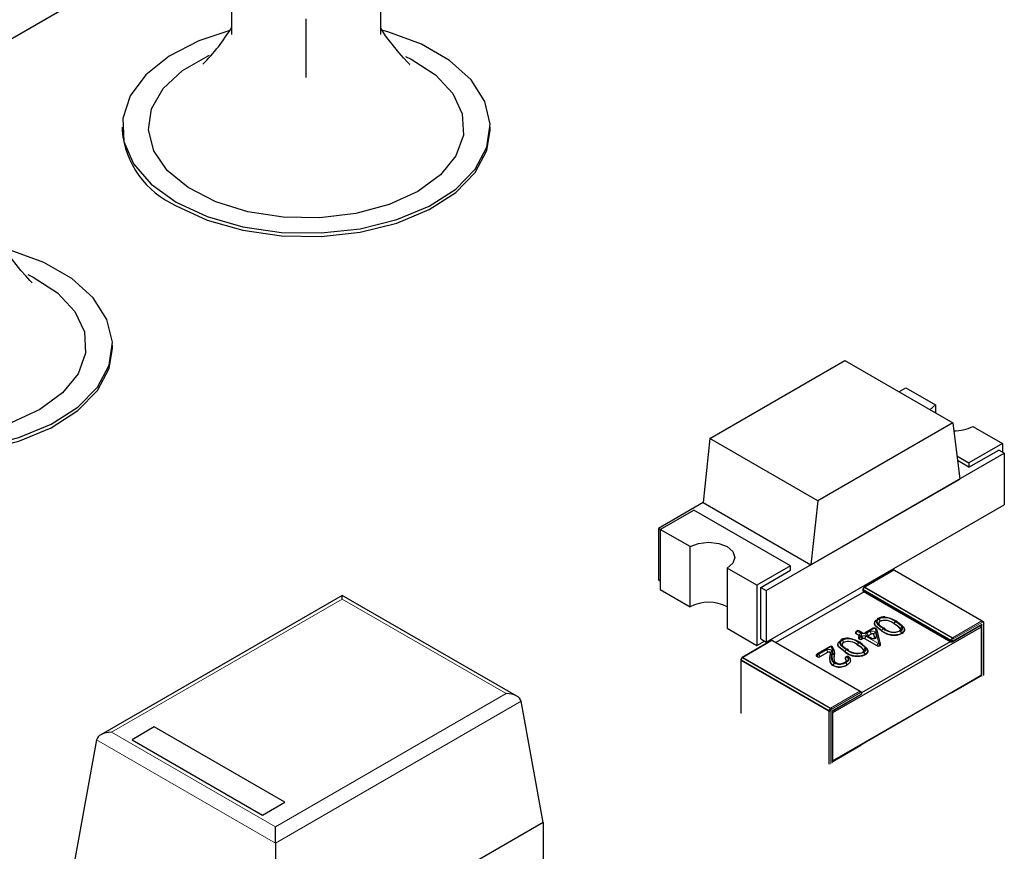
# Model space of a CAD drawing. Header units: millimetres. Extents: x 95 to 199, y 62 to 150.
# Tile 17 of 37: x 156.81 to 161.49, y 119.5 to 123.45. Entities that reach past the tile are written whole.
import ezdxf

# ---------------------------------------------------------------- set-up
doc = ezdxf.new("R2010")
doc.units = ezdxf.units.MM
doc.linetypes.add('PHANTOM', pattern=[12.7, 6.35, -1.27, 1.27, -1.27, 1.27, -1.27])

msp = doc.modelspace()

# ---------------------------------------------------------------- linework, layer by layer
at = {"color": 7, "linetype": 'Continuous', "lineweight": 25}
for p, q in [((157.9098, 124.0211), (156.4106, 123.1557)), ((157.8169, 123.384), (157.8169, 123.6623)), ((158.524, 123.6623), (158.524, 123.384)), ((158.1704, 123.1799), (158.1704, 123.4582)), ((157.2954, 122.9437), (157.2954, 122.9274)), ((159.0454, 122.9274), (159.0454, 122.9437)), ((157.2494, 121.8906), (157.2494, 121.9069)), ((160.0896, 121.4629), (160.7314, 121.8334)), ((160.7314, 121.8334), (161.2441, 121.5375)), ((160.9878, 121.6854), (161.0204, 121.7043)), ((161.0204, 121.7043), (161.1618, 121.6226)), ((161.1354, 121.6002), (161.1618, 121.6226)), ((161.1618, 121.6226), (161.1618, 121.5849)), ((161.2441, 121.5375), (160.6023, 121.167)), ((161.2441, 121.5375), (161.2767, 121.2705)), ((161.3386, 121.5206), (161.48, 121.4389)), ((160.0896, 121.4629), (160.057, 121.1583)), ((160.6023, 121.167), (160.0896, 121.4629)), ((161.48, 121.4389), (161.3209, 121.3471)), ((161.3209, 121.3267), (161.4623, 121.4083)), ((161.4889, 121.393), (161.4623, 121.4083)), ((161.48, 121.4389), (161.48, 121.3981)), ((160.3575, 120.7399), (161.4889, 121.393)), ((161.2633, 121.3804), (161.3209, 121.3471)), ((161.4889, 121.393), (161.4889, 121.148)), ((161.3209, 121.3267), (161.266, 121.3584)), ((161.3209, 121.3471), (161.3209, 121.3267)), ((160.5696, 120.8623), (161.2767, 121.2705)), ((160.057, 121.1583), (159.8448, 121.0358)), ((160.057, 121.1583), (160.5696, 120.8623)), ((160.3575, 120.4949), (161.4889, 121.148)), ((160.6023, 121.167), (160.5696, 120.8623)), ((159.8537, 121.0307), (160.0128, 121.1226)), ((160.4724, 120.8572), (160.0128, 121.1226)), ((159.8448, 121.0358), (159.8537, 121.0307)), ((159.8448, 121.0358), (159.8448, 120.7909)), ((159.9951, 120.9491), (159.8537, 121.0307)), ((159.8537, 121.0307), (159.8537, 120.7449)), ((159.9951, 120.6633), (159.9951, 120.9491)), ((160.3133, 120.7654), (160.1719, 120.847)), ((160.1719, 120.847), (160.1719, 120.5612)), ((160.4724, 120.8572), (160.3133, 120.7654)), ((160.4724, 120.8368), (160.4724, 120.8572)), ((160.331, 120.7552), (160.4724, 120.8368)), ((160.9616, 120.8372), (160.8231, 120.7573)), ((160.9666, 120.8372), (161.3838, 120.5964)), ((159.8448, 120.7909), (159.8537, 120.7858)), ((160.3133, 120.7654), (160.3133, 120.4796)), ((160.331, 120.7552), (160.3575, 120.7399)), ((160.331, 120.5102), (160.331, 120.7552)), ((160.8213, 120.7555), (160.8163, 120.7468)), ((158.3422, 120.717), (157.1946, 120.0545)), ((159.1717, 120.2382), (158.3422, 120.717)), ((158.3422, 120.7001), (158.3422, 120.717)), ((159.8537, 120.7449), (159.9951, 120.6633)), ((160.3575, 120.7399), (160.3575, 120.4949)), ((160.8227, 120.7349), (160.4035, 120.4929)), ((160.8156, 120.7443), (160.8156, 120.7419)), ((160.8181, 120.7376), (161.2353, 120.4967)), ((161.3793, 120.5664), (160.6722, 120.1582)), ((160.8718, 120.5853), (160.8718, 120.5836)), ((160.8992, 120.5959), (160.8992, 120.5942)), ((160.9651, 120.5829), (160.9651, 120.5813)), ((161.2403, 120.4967), (161.3793, 120.5769)), ((161.3747, 120.5743), (161.3793, 120.5664)), ((161.3793, 120.5769), (161.3828, 120.5807)), ((161.3793, 120.5664), (161.3793, 120.3378)), ((161.3838, 120.5964), (161.3888, 120.5935)), ((161.3913, 120.3378), (161.3913, 120.5892)), ((160.1719, 120.5612), (160.3133, 120.4796)), ((160.7821, 120.5398), (160.7821, 120.5381)), ((160.8007, 120.5255), (160.7844, 120.5349)), ((160.7893, 120.5485), (160.7861, 120.5467)), ((160.8135, 120.5392), (160.7973, 120.5485)), ((160.8023, 120.5242), (160.7991, 120.5224)), ((160.8661, 120.5611), (160.8281, 120.5392)), ((160.8578, 120.5136), (160.8393, 120.5242)), ((160.8552, 120.5337), (160.841, 120.5255)), ((160.8727, 120.5137), (160.8688, 120.531)), ((160.8811, 120.5571), (160.8741, 120.5611)), ((160.9, 120.4846), (160.8849, 120.5519)), ((160.9949, 120.5537), (160.9951, 120.5564)), ((160.9951, 120.558), (160.9951, 120.5564)), ((161.0007, 120.5372), (161.0007, 120.5356)), ((161.0149, 120.5539), (161.0149, 120.5555)), ((160.3818, 120.5025), (160.2433, 120.4226)), ((160.3133, 120.4796), (160.3487, 120.5)), ((160.331, 120.5102), (160.3575, 120.4949)), ((160.3868, 120.5025), (160.804, 120.2617)), ((160.6611, 120.4746), (160.599, 120.4387)), ((160.6978, 120.4848), (160.6978, 120.4831)), ((160.7251, 120.4954), (160.7251, 120.4937)), ((160.7911, 120.4824), (160.7911, 120.4808)), ((160.7951, 120.5155), (160.7951, 120.5138)), ((160.8007, 120.5087), (160.7975, 120.5106)), ((160.8115, 120.2549), (161.2328, 120.4982)), ((160.8152, 120.5106), (160.812, 120.5087)), ((160.8848, 120.4769), (160.8265, 120.5106)), ((160.8978, 120.4779), (160.8961, 120.4769)), ((160.9002, 120.4812), (160.9002, 120.4828)), ((160.595, 120.4317), (160.595, 120.4301)), ((160.6005, 120.425), (160.5973, 120.4268)), ((160.6485, 120.4462), (160.6118, 120.425)), ((160.6803, 120.4325), (160.6792, 120.4142)), ((160.6803, 120.4341), (160.6803, 120.4325)), ((160.6818, 120.4455), (160.6818, 120.4471)), ((160.7405, 120.4273), (160.7373, 120.4258)), ((160.8208, 120.4532), (160.821, 120.4559)), ((160.821, 120.4576), (160.821, 120.4559)), ((160.8266, 120.4368), (160.8266, 120.4351)), ((160.8409, 120.4534), (160.8409, 120.455)), ((160.2358, 120.4096), (160.2358, 120.1581)), ((160.2415, 120.4207), (160.2365, 120.4121)), ((160.675, 120.3853), (160.675, 120.3837)), ((160.7327, 120.4185), (160.7327, 120.4169)), ((160.741, 120.3874), (160.741, 120.3857)), ((160.7583, 120.4055), (160.7583, 120.4084)), ((161.3722, 120.3337), (160.6701, 119.9284)), ((160.6722, 119.9296), (161.3793, 120.3378)), ((161.3793, 120.3378), (161.3722, 120.3337)), ((161.3757, 120.3316), (161.3722, 120.3337)), ((160.6701, 120.1675), (160.809, 120.2477)), ((160.804, 120.2617), (160.809, 120.2588)), ((160.8115, 120.2521), (160.8115, 120.2545)), ((159.2968, 119.6377), (159.192, 120.2136)), ((160.6686, 120.1684), (160.6701, 120.1675)), ((160.6701, 119.9214), (160.6701, 120.1675)), ((160.6722, 120.1582), (160.6701, 120.1618)), ((160.6722, 120.1582), (160.6722, 119.9296)), ((157.4486, 120.0925), (157.3426, 120.0312)), ((157.4486, 120.0916), (157.3433, 120.0308)), ((158.0691, 119.7343), (157.4486, 120.0925)), ((157.4486, 120.0916), (157.4486, 120.0925)), ((158.0684, 119.7338), (157.4486, 120.0916)), ((157.1743, 120.0299), (157.0694, 119.454)), ((157.3426, 120.0312), (157.963, 119.673)), ((160.6701, 119.9284), (160.6722, 119.9296)), ((157.963, 119.673), (158.0691, 119.7343)), ((159.2968, 119.6377), (158.024, 118.9029)), ((159.2968, 119.6377), (159.2968, 119.4336)), ((158.024, 119.5393), (158.024, 119.6165)), ((158.024, 119.5393), (158.024, 118.9029))]:
    msp.add_line(p, q, dxfattribs=at)
at = {"color": 8, "linetype": 'PHANTOM', "lineweight": 18}
for p, q in [((160.9641, 120.837), (160.8256, 120.7571)), ((161.3813, 120.5962), (160.9641, 120.837)), ((160.8231, 120.7544), (160.8181, 120.7458)), ((161.2403, 120.5136), (160.8231, 120.7544)), ((160.8256, 120.7571), (161.2428, 120.5162)), ((161.2343, 120.5014), (160.8171, 120.7423)), ((160.8171, 120.7423), (160.8171, 120.7399)), ((160.8171, 120.7399), (161.2343, 120.499)), ((160.8181, 120.7458), (161.2353, 120.5049)), ((158.3422, 120.7001), (157.2446, 120.0664)), ((159.1217, 120.2501), (158.3422, 120.7001)), ((161.2414, 120.499), (161.3828, 120.5807)), ((161.2428, 120.5162), (161.3813, 120.5962)), ((161.3849, 120.59), (161.2464, 120.5101)), ((161.3757, 120.5725), (161.3757, 120.5749)), ((161.3828, 120.5807), (161.3828, 120.3316)), ((161.3899, 120.5871), (161.3849, 120.59)), ((161.3899, 120.3357), (161.3899, 120.5871)), ((160.8007, 120.5271), (160.7844, 120.5365)), ((160.7844, 120.5365), (160.7844, 120.5349)), ((160.7933, 120.5481), (160.7901, 120.5463)), ((160.7901, 120.5463), (160.8063, 120.5369)), ((160.8095, 120.5388), (160.7933, 120.5481)), ((160.8007, 120.5255), (160.8007, 120.5271)), ((160.8063, 120.5239), (160.8031, 120.522)), ((160.8031, 120.522), (160.8063, 120.5202)), ((160.8063, 120.5202), (160.8095, 120.522)), ((160.8701, 120.5607), (160.8321, 120.5388)), ((160.8321, 120.522), (160.8904, 120.4883)), ((160.8353, 120.5369), (160.8496, 120.5451)), ((160.8538, 120.5132), (160.8353, 120.5239)), ((160.8552, 120.5353), (160.841, 120.5271)), ((160.841, 120.5271), (160.841, 120.5255)), ((160.8552, 120.5337), (160.8552, 120.5353)), ((160.8731, 120.5138), (160.8688, 120.5327)), ((160.8688, 120.5327), (160.8688, 120.531)), ((160.8771, 120.5567), (160.8701, 120.5607)), ((160.8768, 120.5398), (160.881, 120.5209)), ((160.8922, 120.4893), (160.8771, 120.5567)), ((160.9071, 120.5494), (160.9071, 120.5478)), ((160.3843, 120.5023), (160.2458, 120.4223)), ((160.8015, 120.2614), (160.3843, 120.5023)), ((160.6651, 120.4742), (160.603, 120.4383)), ((160.6671, 120.4722), (160.6651, 120.4742)), ((160.8007, 120.5104), (160.7975, 120.5122)), ((160.7975, 120.5122), (160.7975, 120.5106)), ((160.8007, 120.5087), (160.8007, 120.5104)), ((160.8152, 120.5122), (160.812, 120.5104)), ((160.812, 120.5104), (160.812, 120.5087)), ((160.8152, 120.5106), (160.8152, 120.5122)), ((160.8848, 120.4786), (160.8265, 120.5122)), ((160.8265, 120.5122), (160.8265, 120.5106)), ((160.8848, 120.4769), (160.8848, 120.4786)), ((160.8904, 120.4883), (160.8922, 120.4893)), ((160.8978, 120.4795), (160.8961, 120.4786)), ((160.8961, 120.4786), (160.8961, 120.4769)), ((160.8978, 120.4779), (160.8978, 120.4795)), ((161.2343, 120.499), (161.2343, 120.5014)), ((161.2353, 120.5049), (161.2403, 120.5136)), ((161.2464, 120.5101), (161.2414, 120.5014)), ((161.2414, 120.5014), (161.2414, 120.499)), ((160.6005, 120.4266), (160.5973, 120.4285)), ((160.5973, 120.4285), (160.5973, 120.4268)), ((160.6005, 120.425), (160.6005, 120.4266)), ((160.603, 120.4383), (160.6062, 120.4364)), ((160.6062, 120.4364), (160.6429, 120.4576)), ((160.6485, 120.4478), (160.6118, 120.4266)), ((160.6118, 120.4266), (160.6118, 120.425)), ((160.6485, 120.4462), (160.6485, 120.4478)), ((160.733, 120.4489), (160.733, 120.4473)), ((160.7439, 120.4266), (160.7407, 120.4251)), ((160.6545, 120.1667), (160.2373, 120.4075)), ((160.2373, 120.4075), (160.2373, 120.1561)), ((160.2433, 120.4197), (160.2383, 120.411)), ((160.2383, 120.411), (160.6555, 120.1702)), ((160.6605, 120.1788), (160.2433, 120.4197)), ((160.2458, 120.4223), (160.663, 120.1815)), ((160.734, 120.416), (160.734, 120.4143)), ((161.2378, 120.252), (161.3757, 120.3316)), ((161.3757, 120.3316), (161.3757, 120.3357)), ((158.024, 119.6165), (159.1217, 120.2501)), ((160.663, 120.1815), (160.8015, 120.2614)), ((160.805, 120.2553), (160.6665, 120.1754)), ((160.6686, 120.1684), (160.81, 120.25)), ((160.81, 120.2524), (160.805, 120.2553)), ((160.81, 120.25), (160.81, 120.2524)), ((161.2343, 120.2541), (161.2378, 120.252)), ((159.192, 120.2136), (158.024, 119.5393)), ((160.6545, 119.9153), (160.6545, 120.1667)), ((160.6555, 120.1702), (160.6605, 120.1788)), ((160.6665, 120.1754), (160.6615, 120.1667)), ((160.6615, 120.1667), (160.6615, 119.9153)), ((160.6686, 119.9193), (160.6686, 120.1684)), ((157.2446, 120.0664), (158.024, 119.6165)), ((158.024, 119.5393), (157.1743, 120.0299)), ((160.6701, 119.9243), (160.8065, 120.003)), ((160.8065, 120.003), (160.803, 120.0051))]:
    msp.add_line(p, q, dxfattribs=at)
at = {"color": 7, "linetype": 'Continuous', "lineweight": 25, "flags": 128}
for points in [[(157.8026, 123.4021), (157.6599, 123.354), (157.5191, 123.281), (157.4087, 123.1923), (157.3339, 123.092), (157.2983, 122.9847), (157.3034, 122.8755), (157.3491, 122.7695), (157.4331, 122.6717), (157.5517, 122.5866)], [(157.5517, 122.5866), (157.6992, 122.5181), (157.8687, 122.4696), (158.0523, 122.4432), (158.2414, 122.4403), (158.4272, 122.4609), (158.601, 122.504), (158.7547, 122.5677), (158.8811, 122.649), (158.9742, 122.7441), (159.0297, 122.8485), (159.0451, 122.9574), (159.0195, 123.0656), (158.9543, 123.1682), (158.8524, 123.2602), (158.7186, 123.3374), (158.5592, 123.3963), (158.524, 123.4058)], [(158.6623, 123.2415), (158.6633, 123.2407), (158.6536, 123.2506), (158.6332, 123.2733), (158.6106, 123.2992), (158.5479, 123.3775), (158.524, 123.4176)], [(158.7007, 122.6376), (158.5641, 122.5752), (158.4063, 122.5327), (158.2358, 122.5124), (158.0617, 122.5153), (157.8935, 122.5414), (157.7402, 122.5891), (157.6101, 122.6559), (157.5103, 122.7382), (157.446, 122.8317), (157.4207, 122.9311), (157.4359, 123.0313), (157.4907, 123.1267), (157.5821, 123.2123), (157.7052, 123.2834), (157.711, 123.286)], [(158.6426, 123.2801), (158.669, 123.2672), (158.7848, 123.1921), (158.8674, 123.1036), (158.9125, 123.0065), (158.9176, 122.906), (158.8823, 122.8075), (158.8087, 122.7164), (158.7007, 122.6376)], [(157.5517, 122.5702), (157.6992, 122.5018), (157.8687, 122.4533), (158.0523, 122.4269), (158.2414, 122.4239), (158.4272, 122.4445), (158.601, 122.4877), (158.7547, 122.5514), (158.8811, 122.6327), (158.9742, 122.7278), (159.0297, 122.8322), (159.0454, 122.9274)], [(155.7556, 121.5497), (155.9031, 121.4813), (156.0726, 121.4328), (156.2562, 121.4064), (156.4454, 121.4034), (156.6312, 121.424), (156.805, 121.4672), (156.9587, 121.5309), (157.085, 121.6122), (157.1781, 121.7073), (157.2337, 121.8117), (157.249, 121.9206), (157.2235, 122.0288), (157.1582, 122.1313), (157.0563, 122.2234), (156.9226, 122.3006), (156.7631, 122.3594), (156.7279, 122.3689)], [(156.8662, 122.2046), (156.8672, 122.2038), (156.8576, 122.2137), (156.8372, 122.2365), (156.8146, 122.2624), (156.7518, 122.3407), (156.7279, 122.3808)], [(156.9047, 121.6007), (156.7681, 121.5384), (156.6103, 121.4959), (156.4397, 121.4756), (156.2657, 121.4785), (156.0975, 121.5045), (155.9442, 121.5522), (155.8141, 121.6191), (155.7142, 121.7014), (155.6499, 121.7948), (155.6247, 121.8943), (155.6399, 121.9944), (155.6946, 122.0899), (155.786, 122.1754), (155.9092, 122.2465), (155.915, 122.2491)], [(156.8466, 122.2433), (156.873, 122.2303), (156.9887, 122.1552), (157.0714, 122.0667), (157.1164, 121.9696), (157.1215, 121.8692), (157.0863, 121.7707), (157.0127, 121.6796), (156.9047, 121.6007)], [(155.7556, 121.5334), (155.9031, 121.465), (156.0726, 121.4164), (156.2562, 121.3901), (156.4454, 121.3871), (156.6312, 121.4077), (156.805, 121.4508), (156.9587, 121.5146), (157.085, 121.5959), (157.1781, 121.691), (157.2337, 121.7954), (157.2494, 121.8906)], [(159.9951, 120.9491), (160.0356, 120.9647), (160.0835, 120.9702), (160.1313, 120.9647), (160.1719, 120.9491), (160.199, 120.9257), (160.2085, 120.8981), (160.199, 120.8704), (160.1719, 120.847)], [(160.9071, 120.5494), (160.907, 120.5494), (160.8783, 120.571), (160.8719, 120.5838), (160.8734, 120.5918), (160.8793, 120.5987), (160.8861, 120.6034)], [(160.9071, 120.5478), (160.8755, 120.573), (160.8722, 120.5806), (160.8724, 120.5836)], [(160.8992, 120.5942), (160.8937, 120.5896), (160.8917, 120.5841), (160.8919, 120.5835)], [(160.8992, 120.5959), (160.8991, 120.5958), (160.8952, 120.593), (160.8923, 120.5885), (160.8921, 120.5821), (160.896, 120.5759), (160.9078, 120.5664), (160.9162, 120.5611)], [(160.9951, 120.5564), (160.9808, 120.5713), (160.9651, 120.5813)], [(160.9949, 120.547), (161.0019, 120.552), (161.0061, 120.5577), (161.0067, 120.564), (161.0028, 120.5722), (160.9878, 120.5858), (160.9739, 120.5946)], [(160.9796, 120.5913), (160.9796, 120.5913), (161.0102, 120.5675), (161.0147, 120.558), (161.0139, 120.5501), (161.0087, 120.543), (161.0007, 120.5372)], [(160.8022, 120.5242), (160.8017, 120.5248), (160.8007, 120.5255)], [(160.8032, 120.5249), (160.8033, 120.525), (160.8028, 120.5245), (160.8023, 120.5242)], [(160.841, 120.5255), (160.84, 120.5248), (160.8394, 120.5242)], [(160.8688, 120.531), (160.8682, 120.5323), (160.8671, 120.5334), (160.8655, 120.5342), (160.8635, 120.5348), (160.8613, 120.5351), (160.8591, 120.5349), (160.857, 120.5345), (160.8552, 120.5337)], [(160.9951, 120.5575), (160.9953, 120.5567), (160.9946, 120.5529), (160.9917, 120.55), (160.9892, 120.5484)], [(160.9952, 120.5553), (160.9954, 120.5561), (160.9951, 120.558)], [(160.6732, 120.4707), (160.6726, 120.4714), (160.67, 120.474)], [(160.733, 120.4489), (160.733, 120.449), (160.7043, 120.4705), (160.6978, 120.4833), (160.6994, 120.4913), (160.7053, 120.4983), (160.712, 120.5029)], [(160.733, 120.4473), (160.7015, 120.4725), (160.6981, 120.4801), (160.6983, 120.4831)], [(160.7251, 120.4937), (160.7197, 120.4891), (160.7177, 120.4836), (160.7178, 120.483)], [(160.7251, 120.4954), (160.7251, 120.4954), (160.7211, 120.4925), (160.7182, 120.4881), (160.7181, 120.4816), (160.722, 120.4755), (160.7338, 120.4659), (160.7421, 120.4607)], [(160.821, 120.4559), (160.8068, 120.4708), (160.7911, 120.4808)], [(160.8209, 120.4465), (160.8278, 120.4515), (160.832, 120.4572), (160.8327, 120.4635), (160.8288, 120.4718), (160.8138, 120.4853), (160.7998, 120.4941)], [(160.8055, 120.4908), (160.8056, 120.4908), (160.8361, 120.4671), (160.8406, 120.4575), (160.8398, 120.4496), (160.8346, 120.4425), (160.8266, 120.4368)], [(160.8732, 120.5132), (160.8732, 120.5137), (160.8734, 120.5143), (160.8729, 120.5139), (160.8724, 120.5136)], [(160.6622, 120.4429), (160.662, 120.444), (160.6611, 120.4453), (160.6595, 120.4464), (160.6575, 120.4471), (160.6552, 120.4475), (160.6528, 120.4475), (160.6505, 120.447), (160.6485, 120.4462)], [(160.6621, 120.4448), (160.6617, 120.4414), (160.66, 120.4311)], [(160.6836, 120.3971), (160.6761, 120.4034), (160.6716, 120.4124), (160.6708, 120.4274), (160.6724, 120.4411)], [(160.6803, 120.4341), (160.6788, 120.4207), (160.6796, 120.4065), (160.6833, 120.3988), (160.6894, 120.3937)], [(160.6817, 120.4455), (160.6815, 120.44), (160.6803, 120.4325)], [(160.8211, 120.457), (160.8212, 120.4562), (160.8206, 120.4524), (160.8176, 120.4495), (160.8151, 120.448)], [(160.8212, 120.4548), (160.8213, 120.4556), (160.821, 120.4576)], [(160.7283, 120.3951), (160.7284, 120.3951), (160.7358, 120.401), (160.7383, 120.4061), (160.7378, 120.4112), (160.7346, 120.4154), (160.7344, 120.4157), (160.734, 120.416)], [(160.7573, 120.4068), (160.7567, 120.4001), (160.741, 120.3857)]]:
    msp.add_lwpolyline(points, dxfattribs=at)
at = {"color": 8, "linetype": 'PHANTOM', "lineweight": 18, "flags": 128}
for points in [[(160.9641, 120.837), (160.9634, 120.8373), (160.9628, 120.8375), (160.9622, 120.8374), (160.9616, 120.8372), (160.9616, 120.8372)], [(160.8231, 120.7544), (160.8225, 120.7548), (160.822, 120.7551), (160.8216, 120.7553), (160.8214, 120.7554), (160.8213, 120.7555)], [(160.8256, 120.7571), (160.825, 120.7574), (160.8243, 120.7575), (160.8237, 120.7575), (160.8231, 120.7573), (160.8231, 120.7573)], [(160.8156, 120.7443), (160.8157, 120.7437), (160.816, 120.7432), (160.8165, 120.7427), (160.8171, 120.7423), (160.8171, 120.7423)], [(160.8156, 120.7419), (160.8157, 120.7414), (160.816, 120.7408), (160.8165, 120.7403), (160.8171, 120.7399), (160.8171, 120.7399)], [(160.8181, 120.7458), (160.8175, 120.7461), (160.817, 120.7464), (160.8166, 120.7466), (160.8164, 120.7468), (160.8163, 120.7468)], [(160.8181, 120.7376), (160.8177, 120.738), (160.8174, 120.7385), (160.8172, 120.7391), (160.8171, 120.7399), (160.8171, 120.7399)], [(160.8918, 120.6067), (160.8859, 120.6027), (160.8811, 120.597), (160.8799, 120.5906), (160.8855, 120.5796), (160.9015, 120.5662), (160.9127, 120.5592)], [(160.9159, 120.5611), (160.9017, 120.5699), (160.889, 120.5803), (160.8842, 120.5879), (160.8844, 120.596), (160.8883, 120.6018), (160.8935, 120.6057)], [(161.3899, 120.5871), (161.3905, 120.5876), (161.3909, 120.5881), (161.3912, 120.5886), (161.3913, 120.5892), (161.3913, 120.5892)], [(160.8496, 120.5451), (160.8531, 120.5467), (160.8573, 120.5476), (160.8617, 120.5478), (160.8661, 120.5474), (160.87, 120.5462), (160.8733, 120.5445), (160.8756, 120.5423), (160.8768, 120.5398)], [(160.881, 120.5209), (160.8809, 120.518), (160.8792, 120.5153), (160.8762, 120.5131), (160.8722, 120.5114), (160.8675, 120.5106), (160.8625, 120.5106), (160.8578, 120.5115), (160.8538, 120.5132)], [(160.8552, 120.5353), (160.857, 120.5361), (160.8591, 120.5366), (160.8613, 120.5367), (160.8635, 120.5364), (160.8655, 120.5359), (160.8671, 120.535), (160.8682, 120.5339), (160.8688, 120.5327)], [(160.3818, 120.5025), (160.3823, 120.5027), (160.383, 120.5027), (160.3836, 120.5026), (160.3843, 120.5023), (160.3843, 120.5023)], [(160.7178, 120.5062), (160.7119, 120.5022), (160.707, 120.4965), (160.7058, 120.4902), (160.7114, 120.4791), (160.7274, 120.4657), (160.7386, 120.4588)], [(160.7419, 120.4606), (160.7276, 120.4694), (160.7149, 120.4798), (160.7102, 120.4874), (160.7104, 120.4955), (160.7142, 120.5014), (160.7194, 120.5052)], [(161.2414, 120.5014), (161.2408, 120.5017), (161.2401, 120.5021), (161.2394, 120.5026), (161.2386, 120.503), (161.2377, 120.5035), (161.2369, 120.504), (161.2361, 120.5045), (161.2353, 120.5049)], [(161.2464, 120.5101), (161.2458, 120.5104), (161.2451, 120.5108), (161.2444, 120.5112), (161.2436, 120.5117), (161.2427, 120.5122), (161.2419, 120.5127), (161.2411, 120.5131), (161.2403, 120.5136)], [(161.2403, 120.4967), (161.2408, 120.4971), (161.2411, 120.4976), (161.2413, 120.4983), (161.2414, 120.499), (161.2414, 120.499)], [(160.6429, 120.4576), (160.6468, 120.4593), (160.6513, 120.4602), (160.6562, 120.4603), (160.6608, 120.4595), (160.6649, 120.458), (160.6679, 120.4558), (160.6698, 120.4532), (160.6701, 120.4504)], [(160.6485, 120.4478), (160.6505, 120.4487), (160.6528, 120.4491), (160.6552, 120.4491), (160.6575, 120.4488), (160.6595, 120.448), (160.6611, 120.4469), (160.662, 120.4456), (160.6622, 120.4446)], [(160.6701, 120.4504), (160.6691, 120.4434), (160.668, 120.4364)], [(160.7407, 120.4251), (160.7411, 120.4247), (160.7455, 120.4189), (160.7463, 120.4121), (160.743, 120.4055), (160.7338, 120.3983)], [(160.7353, 120.3971), (160.7477, 120.4073), (160.7503, 120.4136), (160.7491, 120.4202), (160.7439, 120.4266)], [(160.2358, 120.4096), (160.2359, 120.409), (160.2362, 120.4085), (160.2367, 120.408), (160.2373, 120.4075), (160.2373, 120.4075)], [(160.2365, 120.4121), (160.2365, 120.412), (160.2368, 120.4119), (160.2372, 120.4117), (160.2377, 120.4114), (160.2383, 120.411), (160.2383, 120.411)], [(160.2415, 120.4207), (160.2415, 120.4207), (160.2418, 120.4206), (160.2422, 120.4204), (160.2427, 120.4201), (160.2433, 120.4197), (160.2433, 120.4197)], [(160.2433, 120.4226), (160.2439, 120.4228), (160.2445, 120.4228), (160.2451, 120.4226), (160.2458, 120.4223), (160.2458, 120.4223)], [(160.7579, 120.4085), (160.7583, 120.4068), (160.7551, 120.399), (160.746, 120.3905), (160.741, 120.3874)], [(160.81, 120.2524), (160.8107, 120.2529), (160.8111, 120.2534), (160.8114, 120.2539), (160.8115, 120.2545), (160.8115, 120.2545)], [(160.81, 120.25), (160.8107, 120.2505), (160.8111, 120.251), (160.8114, 120.2515), (160.8115, 120.2521), (160.8115, 120.2521)], [(160.6555, 120.1702), (160.6562, 120.1698), (160.6571, 120.1693), (160.6579, 120.1688), (160.6587, 120.1683), (160.6596, 120.1678), (160.6603, 120.1674), (160.661, 120.167), (160.6615, 120.1667)], [(160.6605, 120.1788), (160.6612, 120.1784), (160.6621, 120.178), (160.6629, 120.1775), (160.6637, 120.177), (160.6646, 120.1765), (160.6653, 120.1761), (160.666, 120.1757), (160.6665, 120.1754)]]:
    msp.add_lwpolyline(points, dxfattribs=at)
at = {"color": 7, "linetype": 'Continuous', "lineweight": 25}
for centre, radius, start, end in [((156.9429, 123.9636), 1.0308, 315.6158, 327.9752), ((157.7264, 122.9661), 0.4327, 185.1303, 246.1899), ((161.2518, 121.6879), 0.1885, 269.0538, 297.404), ((160.9641, 120.8329), 0.005, 60.0027, 119.9973), ((160.8256, 120.753), 0.005, 119.9973, 150), ((160.8206, 120.7443), 0.005, 150, 180), ((160.8206, 120.7419), 0.005, 180, 240.0027), ((160.0835, 120.4927), 0.1921, 62.6097, 117.3903), ((160.9176, 120.5553), 0.0598, 86.8441, 119.8789), ((160.9048, 120.4861), 0.1286, 57.525, 82.6375), ((160.8896, 120.6039), 0.00357, 51.5889, 188.3392), ((160.887, 120.5954), 0.0121, 2.2654, 57.7855), ((160.9219, 120.5354), 0.0631, 46.6538, 111.0948), ((160.9773, 120.5823), 0.0122, 121.9174, 177.3099), ((160.9761, 120.5918), 0.00354, 351.2741, 128.7386), ((161.0033, 120.5571), 0.00825, 92.117, 173.747), ((161.3863, 120.5892), 0.005, 0, 60.0027), ((160.7901, 120.5398), 0.008, 119.9973, 180), ((160.7861, 120.5385), 0.00402, 185.6948, 245.6253), ((160.7933, 120.5416), 0.008, 60.0027, 119.9973), ((160.8031, 120.5155), 0.008, 119.9973, 180), ((160.8208, 120.5536), 0.0162, 243.2257, 296.7573), ((160.8346, 120.5184), 0.00754, 50.9267, 59.4043), ((160.8701, 120.5542), 0.008, 60.0027, 119.9973), ((160.8771, 120.5502), 0.008, 12.6352, 60.0027), ((160.9635, 120.616), 0.0885, 230.3802, 294.8066), ((160.9182, 120.5584), 0.00348, 356.4763, 129.5105), ((160.9654, 120.6187), 0.0759, 229.3881, 291.6832), ((160.9912, 120.5453), 0.00363, 51.9229, 122.2731), ((160.9885, 120.5367), 0.0122, 2.7956, 58.2624), ((160.9945, 120.5545), 0.0199, 288.1808, 358.079), ((160.3843, 120.4982), 0.005, 60.0027, 119.9973), ((160.6651, 120.4676), 0.008, 48.6246, 119.9973), ((160.6692, 120.4676), 0.005, 1.3786, 114.9258), ((160.6388, 120.4513), 0.0351, 343.1141, 36.3769), ((160.7156, 120.5034), 0.00357, 51.5889, 188.3392), ((160.7436, 120.4548), 0.0598, 86.8441, 119.8789), ((160.713, 120.4949), 0.0121, 2.2654, 57.7855), ((160.7478, 120.4349), 0.0631, 46.6538, 111.0948), ((160.7308, 120.3856), 0.1286, 57.525, 82.6375), ((160.8032, 120.4818), 0.0122, 121.9174, 177.3099), ((160.7991, 120.5142), 0.00402, 185.6948, 245.6253), ((160.8021, 120.4913), 0.00354, 351.2741, 128.7386), ((160.8063, 120.5197), 0.0123, 242.6097, 297.3903), ((160.8208, 120.4997), 0.0123, 62.6097, 117.3903), ((160.8651, 120.5281), 0.0162, 243.2257, 296.7573), ((160.8904, 120.4878), 0.0123, 242.6097, 297.3903), ((160.8961, 120.4816), 0.00413, 295.1894, 353.4904), ((160.8922, 120.4828), 0.008, 0, 12.6352), ((161.2378, 120.5011), 0.005, 240.0027, 299.9973), ((160.603, 120.4317), 0.008, 119.9973, 180), ((160.599, 120.4305), 0.00402, 185.6948, 245.6253), ((160.6062, 120.4359), 0.0123, 242.6097, 297.3903), ((160.6975, 120.4178), 0.0395, 161.6945, 235.2998), ((160.6669, 120.4295), 0.00699, 81.5595, 173.8889), ((160.6724, 120.4332), 0.00796, 6.444, 90.3047), ((160.6449, 120.445), 0.0371, 342.9086, 37.8377), ((160.7407, 120.4185), 0.008, 115.2826, 180), ((160.7895, 120.5155), 0.0885, 230.3802, 294.8066), ((160.7439, 120.4201), 0.008, 47.7136, 115.2826), ((160.7441, 120.4579), 0.00348, 356.4763, 129.5105), ((160.7913, 120.5182), 0.0759, 229.3881, 291.6832), ((160.7353, 120.4078), 0.0229, 1.9972, 52.3612), ((160.8171, 120.4448), 0.00363, 51.9229, 122.2731), ((160.8145, 120.4362), 0.0122, 2.7956, 58.2624), ((160.8292, 120.4567), 0.00825, 92.117, 173.747), ((160.8204, 120.4541), 0.0199, 288.1808, 358.079), ((160.2408, 120.4096), 0.005, 150, 180), ((160.2458, 120.4182), 0.005, 119.9973, 150), ((160.6864, 120.4088), 0.0276, 174.1922, 245.5412), ((160.6875, 120.3848), 0.0125, 123.7154, 177.5301), ((160.7062, 120.4439), 0.0679, 242.66, 300.9257), ((160.6859, 120.3936), 0.00423, 67.2662, 123.8596), ((160.7077, 120.4354), 0.0428, 242.0648, 301.4094), ((160.7315, 120.3952), 0.0039, 53.0696, 111.9315), ((160.736, 120.417), 0.00335, 182.1345, 232.8379), ((160.729, 120.3868), 0.0121, 2.7571, 58.6068), ((160.8065, 120.2545), 0.005, 0, 60.0027), ((160.8065, 120.2521), 0.005, 299.9973, 0)]:
    msp.add_arc(centre, radius, start, end, dxfattribs=at)
at = {"color": 8, "linetype": 'PHANTOM', "lineweight": 18}
for centre, radius, start, end in [((160.9656, 120.835), 0.00251, 65.686, 125.6182), ((160.8295, 120.7509), 0.00721, 121.9547, 151.1444), ((160.8243, 120.742), 0.00721, 148.8563, 178.0435), ((160.9183, 120.5601), 0.0537, 86.8267, 119.5967), ((160.9212, 120.5342), 0.0767, 49.6783, 111.2239), ((160.9212, 120.5338), 0.0658, 48.1614, 109.5871), ((160.9382, 120.52), 0.0684, 33.7981, 66.8248), ((160.9337, 120.5164), 0.0848, 35.2945, 64.0451), ((160.9873, 120.5628), 0.0159, 292.5831, 9.4837), ((161.3828, 120.5941), 0.00251, 65.686, 125.6182), ((161.3772, 120.5897), 0.00768, 2.6055, 57.3945), ((161.3811, 120.5927), 0.00461, 324.8149, 53.6488), ((161.3861, 120.5898), 0.00461, 324.8149, 53.6488), ((160.7861, 120.5402), 0.00402, 185.6948, 245.6253), ((160.7967, 120.5359), 0.0123, 122.6055, 177.3945), ((160.7877, 120.543), 0.00402, 54.3818, 114.314), ((160.7909, 120.5449), 0.00402, 54.3818, 114.314), ((160.7956, 120.5449), 0.00402, 65.686, 125.6182), ((160.8098, 120.5117), 0.0123, 122.6055, 177.3945), ((160.8008, 120.5187), 0.00402, 54.3818, 114.314), ((160.8129, 120.5266), 0.0123, 122.6055, 177.3945), ((160.7988, 120.5232), 0.00433, 17.9539, 64.4795), ((160.8129, 120.5098), 0.0123, 122.6055, 177.3945), ((160.804, 120.5206), 0.00402, 54.3818, 114.314), ((160.8038, 120.5304), 0.00699, 290.7834, 69.2166), ((160.7997, 120.5098), 0.0123, 2.6055, 57.3945), ((160.8118, 120.5357), 0.00383, 63.6921, 127.2886), ((160.8208, 120.5606), 0.0246, 242.6097, 297.3903), ((160.8208, 120.5002), 0.0246, 62.6097, 117.3903), ((160.8029, 120.5117), 0.0123, 2.6055, 57.3945), ((160.8388, 120.5117), 0.0123, 122.6055, 177.3945), ((160.8298, 120.5355), 0.00404, 54.4386, 113.6644), ((160.8378, 120.5304), 0.00699, 110.7834, 249.2166), ((160.8287, 120.5266), 0.0123, 2.6055, 57.3945), ((160.8377, 120.5206), 0.00402, 65.686, 125.6182), ((160.8429, 120.5232), 0.00434, 115.5723, 161.5248), ((160.843, 120.5348), 0.0123, 2.6055, 57.3945), ((160.8678, 120.5574), 0.00402, 54.3818, 114.314), ((160.8768, 120.5318), 0.00802, 90.2315, 173.6192), ((160.8725, 120.5574), 0.00402, 65.686, 125.6182), ((160.8811, 120.5128), 0.00808, 90.4285, 171.108), ((160.8794, 120.5534), 0.00402, 65.686, 125.6182), ((160.8782, 120.5499), 0.00694, 17.2711, 99.7428), ((160.9195, 120.5489), 0.0124, 123.0673, 177.4399), ((160.9645, 120.6249), 0.0948, 232.7399, 292.4469), ((160.9635, 120.6184), 0.078, 229.3204, 293.7469), ((160.3858, 120.5002), 0.00251, 65.686, 125.6182), ((160.6628, 120.4709), 0.00402, 54.3818, 114.314), ((160.6673, 120.4696), 0.00506, 52.8093, 115.9935), ((160.7443, 120.4596), 0.0537, 86.8267, 119.5967), ((160.7472, 120.4337), 0.0767, 49.6783, 111.2239), ((160.7472, 120.4333), 0.0658, 48.1614, 109.5871), ((160.7642, 120.4195), 0.0684, 33.7981, 66.8248), ((160.7991, 120.5159), 0.00402, 185.6948, 245.6253), ((160.7597, 120.4159), 0.0848, 35.2945, 64.0451), ((160.8063, 120.5213), 0.0123, 242.6097, 297.3903), ((160.8208, 120.5013), 0.0123, 62.6097, 117.3903), ((160.8561, 120.5101), 0.00383, 63.6921, 127.2886), ((160.8971, 120.478), 0.0123, 122.6055, 177.3945), ((160.8904, 120.4895), 0.0123, 242.6097, 297.3903), ((160.8838, 120.478), 0.0123, 2.6055, 57.3945), ((160.8933, 120.4825), 0.00694, 17.2711, 99.7428), ((160.8855, 120.479), 0.0123, 2.6055, 57.3945), ((160.8963, 120.4831), 0.00392, 293.4878, 355.1921), ((161.2415, 120.5012), 0.00721, 148.8563, 178.0435), ((161.2378, 120.5082), 0.00769, 242.6097, 297.3903), ((161.2378, 120.5059), 0.00769, 242.6097, 297.3903), ((161.2367, 120.4987), 0.0024, 172.7442, 235.9437), ((161.2467, 120.5101), 0.00721, 121.9547, 151.1444), ((161.2387, 120.5097), 0.00768, 2.6055, 57.3945), ((160.599, 120.4321), 0.00402, 185.6948, 245.6253), ((160.6096, 120.4279), 0.0123, 122.6055, 177.3945), ((160.6006, 120.435), 0.00402, 54.3818, 114.314), ((160.6128, 120.4261), 0.0123, 122.6055, 177.3945), ((160.6062, 120.4376), 0.0123, 242.6097, 297.3903), ((160.5995, 120.4261), 0.0123, 2.6055, 57.3945), ((160.6362, 120.4473), 0.0123, 2.6055, 57.3945), ((160.6691, 120.4435), 0.00702, 81.7782, 173.8668), ((160.7016, 120.4241), 0.0358, 159.9923, 233.9988), ((160.7454, 120.4484), 0.0124, 123.0673, 177.4399), ((160.7904, 120.5244), 0.0948, 232.7399, 292.4469), ((160.7445, 120.4152), 0.0106, 111.4354, 175.895), ((160.7384, 120.4225), 0.00344, 47.9637, 108.8353), ((160.7895, 120.5179), 0.078, 229.3204, 293.7469), ((160.7416, 120.424), 0.00344, 47.9637, 108.8353), ((160.7461, 120.4218), 0.00523, 52.1021, 114.6514), ((160.8133, 120.4623), 0.0159, 292.5831, 9.4837), ((160.2445, 120.4073), 0.00721, 148.8563, 178.0435), ((160.2496, 120.4162), 0.00721, 121.9547, 151.1444), ((160.7062, 120.4461), 0.0683, 242.874, 300.7117), ((160.7062, 120.4448), 0.0558, 242.6681, 301.3891), ((160.7077, 120.442), 0.051, 241.7926, 300.8876), ((160.736, 120.4187), 0.00335, 182.1345, 232.8379), ((160.803, 120.2594), 0.00251, 65.686, 125.6182), ((160.7974, 120.255), 0.00768, 2.6055, 57.3945), ((160.8013, 120.258), 0.00461, 324.8149, 53.6488), ((160.8063, 120.2551), 0.00461, 324.8149, 53.6488), ((160.8077, 120.2497), 0.0024, 304.0564, 7.2558), ((160.6617, 120.1665), 0.00721, 148.8563, 178.0435), ((160.658, 120.1735), 0.00769, 242.6097, 297.3903), ((160.6668, 120.1754), 0.00721, 121.9547, 151.1444), ((160.6589, 120.175), 0.00768, 2.6055, 57.3945)]:
    msp.add_arc(centre, radius, start, end, dxfattribs=at)
at = {"color": 7, "linetype": 'Continuous', "lineweight": 25}
for centre, start_param, end_param in [((159.1217, 120.2093), 0.10472, 1.570796), ((157.2446, 120.0256), 1.570796, 3.036873)]:
    msp.add_ellipse(centre, major_axis=(0.0707, 0), ratio=0.577382, start_param=start_param, end_param=end_param, dxfattribs=at)

doc.saveas('drawing.dxf')
